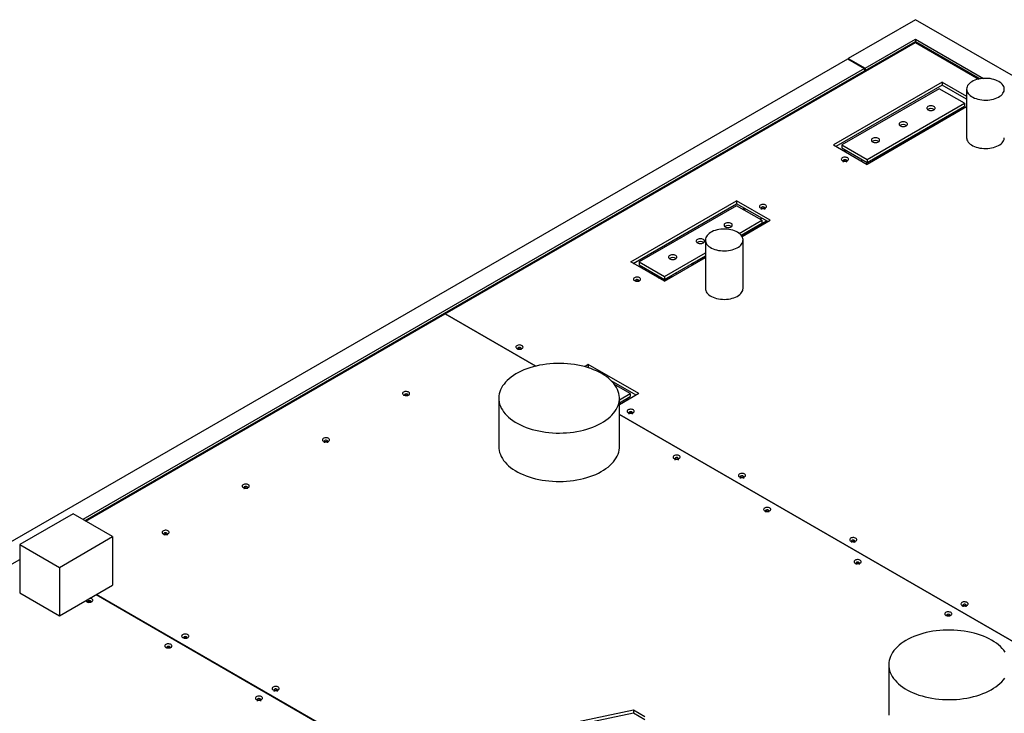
# Model space of a CAD drawing. Header units: millimetres. Extents: x 0 to 841, y 0 to 594.
# Tile 85 of 111: x 693 to 723, y 363 to 384. Entities that reach past the tile are written whole.
import ezdxf

# ---------------------------------------------------------------- set-up
doc = ezdxf.new("R2010")
doc.units = ezdxf.units.MM
doc.layers.add('TRAIT-FORT', color=4, linetype='Continuous', lineweight=25)

msp = doc.modelspace()

# ---------------------------------------------------------------- linework, layer by layer
at = {"layer": 'TRAIT-FORT', "color": 4, "linetype": 'Continuous', "lineweight": 25}
for p, q in [((720.427, 384.487), (718.37, 383.299)), ((761.426, 360.818), (720.427, 384.487)), ((718.884, 383.002), (720.427, 383.893)), ((718.884, 382.928), (720.427, 383.819)), ((720.427, 383.893), (722.513, 382.688)), ((720.427, 383.893), (720.427, 383.819)), ((720.427, 383.819), (722.406, 382.676)), ((706.029, 375.477), (720.427, 383.789)), ((720.427, 383.789), (722.368, 382.669)), ((690.086, 366.971), (718.357, 383.292)), ((718.357, 383.292), (718.871, 382.995)), ((718.37, 383.299), (718.884, 383.002)), ((718.37, 383.299), (718.37, 383.284)), ((718.871, 382.995), (694.937, 369.178)), ((695.001, 369.141), (718.871, 382.92)), ((718.871, 382.995), (718.871, 382.92)), ((718.871, 382.935), (718.884, 382.928)), ((718.884, 383.002), (718.884, 382.928)), ((721.25, 382.571), (717.918, 380.648)), ((721.25, 382.482), (717.995, 380.603)), ((721.159, 382.37), (718.176, 380.648)), ((721.93, 381.925), (721.159, 382.37)), ((721.25, 382.571), (721.994, 382.142)), ((721.25, 382.571), (721.25, 382.482)), ((721.994, 382.053), (721.25, 382.482)), ((721.995, 382.357), (721.995, 380.872)), ((721.995, 381.814), (718.947, 380.054)), ((718.948, 380.203), (721.93, 381.925)), ((718.948, 380.114), (721.93, 381.836)), ((721.93, 381.925), (721.93, 381.836)), ((721.559, 381.621), (721.61, 381.592)), ((721.642, 381.61), (721.591, 381.64)), ((721.596, 381.643), (721.597, 381.636)), ((718.907, 380.077), (720.928, 381.243)), ((720.928, 381.243), (720.929, 381.258)), ((720.928, 381.198), (720.928, 381.243)), ((720.928, 381.243), (720.967, 381.221)), ((721.07, 381.339), (721.122, 381.31)), ((717.918, 380.648), (718.947, 380.054)), ((718.176, 380.648), (718.176, 380.559)), ((718.176, 380.648), (718.948, 380.203)), ((718.176, 380.559), (718.948, 380.114)), ((718.285, 380.497), (718.233, 380.466)), ((718.265, 380.448), (718.317, 380.478)), ((718.753, 380.166), (718.806, 380.196)), ((718.948, 380.203), (718.948, 380.114)), ((711.712, 377.067), (714.953, 378.938)), ((711.789, 377.022), (714.953, 378.849)), ((714.95, 378.788), (711.967, 377.066)), ((715.721, 378.343), (714.95, 378.788)), ((715.981, 378.344), (714.953, 378.938)), ((714.953, 378.938), (714.953, 378.849)), ((715.904, 378.3), (714.953, 378.849)), ((715.192, 378.711), (715.138, 378.68)), ((715.17, 378.661), (715.224, 378.692)), ((715.659, 378.379), (715.713, 378.41)), ((715.028, 377.942), (715.721, 378.343)), ((715.087, 377.888), (715.721, 378.254)), ((715.097, 377.877), (715.867, 378.321)), ((715.118, 377.846), (715.981, 378.344)), ((715.721, 378.343), (715.721, 378.254)), ((713.994, 377.738), (713.994, 376.254)), ((715.148, 376.254), (715.148, 377.738)), ((712.739, 376.621), (713.994, 377.345)), ((712.739, 376.532), (713.994, 377.256)), ((712.74, 376.473), (713.994, 377.197)), ((713.606, 377.016), (713.994, 377.24)), ((712.74, 376.473), (711.712, 377.067)), ((711.967, 377.066), (711.967, 376.977)), ((711.967, 377.066), (712.739, 376.621)), ((711.967, 376.977), (712.739, 376.532)), ((712.078, 376.913), (712.028, 376.884)), ((712.06, 376.866), (712.11, 376.895)), ((713.612, 376.976), (713.56, 377.006)), ((713.644, 376.995), (713.592, 377.024)), ((712.549, 376.584), (712.599, 376.613)), ((712.703, 376.495), (712.932, 376.627)), ((712.739, 376.621), (712.739, 376.532)), ((712.932, 376.627), (712.933, 376.644)), ((712.932, 376.584), (712.932, 376.627)), ((712.969, 376.605), (712.932, 376.627)), ((713.123, 376.694), (713.072, 376.724)), ((695.027, 369.126), (706.026, 375.476)), ((706.026, 375.476), (708.8, 373.874)), ((708.804, 373.875), (706.029, 375.477)), ((706.029, 375.474), (706.029, 375.477)), ((710.411, 373.922), (710.3, 373.857)), ((711.954, 373.031), (710.411, 373.922)), ((710.411, 373.922), (710.411, 373.833)), ((710.411, 373.833), (710.402, 373.827)), ((710.443, 373.814), (710.411, 373.833)), ((711.877, 372.987), (711.115, 373.426)), ((711.697, 373.031), (711.217, 373.308)), ((711.364, 372.839), (711.697, 373.031)), ((711.954, 373.031), (711.364, 372.69)), ((711.697, 373.031), (711.697, 372.942)), ((707.669, 372.891), (707.669, 371.407)), ((711.364, 372.75), (711.697, 372.942)), ((711.364, 371.407), (711.364, 372.891)), ((711.597, 372.825), (711.546, 372.855)), ((711.629, 372.844), (711.578, 372.873)), ((725.385, 364.303), (711.364, 372.397)), ((711.364, 372.394), (725.018, 364.512)), ((694.632, 369.354), (692.999, 368.411)), ((695.846, 368.653), (694.632, 369.354)), ((694.213, 367.71), (695.846, 368.653)), ((695.846, 368.653), (695.846, 367.168)), ((692.999, 368.411), (694.213, 367.71)), ((692.999, 368.411), (692.999, 366.926)), ((682.669, 361.992), (692.999, 367.955)), ((694.213, 367.71), (694.213, 366.225)), ((692.999, 366.926), (694.213, 366.225)), ((694.213, 366.225), (695.846, 367.168)), ((695.34, 366.875), (709.681, 358.597)), ((709.683, 358.598), (695.342, 366.877)), ((719.608, 364.725), (719.608, 363.241)), ((711.792, 363.332), (709.044, 362.754)), ((712.143, 363.129), (711.792, 363.332)), ((711.792, 363.332), (711.792, 363.243)), ((711.792, 363.243), (709.093, 362.676)), ((712.143, 363.04), (711.792, 363.243))]:
    msp.add_line(p, q, dxfattribs=at)
at = {"layer": 'TRAIT-FORT', "color": 4, "linetype": 'Continuous', "lineweight": 25, "flags": 128}
for points in [[(720.427, 383.819), (720.427, 383.808), (720.427, 383.789)], [(720.427, 383.789), (720.427, 383.808), (720.427, 383.819)], [(718.873, 382.892), (718.871, 382.896), (718.861, 382.915), (718.861, 382.915)], [(718.873, 382.892), (718.871, 382.896), (718.862, 382.915), (718.862, 382.915)], [(722.98, 382.593), (722.934, 382.616), (722.885, 382.637), (722.831, 382.655), (722.775, 382.669), (722.716, 382.68), (722.656, 382.687), (722.595, 382.69), (722.533, 382.689), (722.472, 382.685), (722.413, 382.677), (722.355, 382.666), (722.299, 382.651), (722.246, 382.632), (722.198, 382.611), (722.153, 382.586), (722.113, 382.559), (722.079, 382.53), (722.049, 382.499), (722.026, 382.466), (722.009, 382.432), (721.999, 382.397), (721.995, 382.361), (721.997, 382.326), (722.006, 382.291), (722.021, 382.257), (722.043, 382.223), (722.071, 382.192), (722.104, 382.162), (722.142, 382.134), (722.186, 382.109), (722.234, 382.087), (722.285, 382.068), (722.34, 382.052), (722.398, 382.039), (722.457, 382.03), (722.518, 382.025), (722.58, 382.024), (722.641, 382.026), (722.701, 382.032), (722.76, 382.042), (722.817, 382.055), (722.871, 382.072), (722.922, 382.092), (722.969, 382.115), (723.011, 382.141), (723.049, 382.169), (723.08, 382.199), (723.107, 382.231), (723.127, 382.265), (723.141, 382.3), (723.148, 382.335), (723.149, 382.37), (723.143, 382.406), (723.131, 382.44), (723.112, 382.474), (723.088, 382.507), (723.057, 382.537), (723.021, 382.566), (722.98, 382.593)], [(720.992, 381.829), (720.97, 381.839), (720.944, 381.846), (720.916, 381.85), (720.888, 381.85), (720.86, 381.846), (720.834, 381.839), (720.812, 381.829), (720.794, 381.816), (720.782, 381.801), (720.775, 381.785), (720.775, 381.768), (720.782, 381.752), (720.794, 381.737), (720.812, 381.725), (720.834, 381.714), (720.86, 381.707), (720.888, 381.704), (720.916, 381.704), (720.944, 381.707), (720.97, 381.714), (720.992, 381.725), (721.01, 381.738), (721.022, 381.752), (721.028, 381.768), (721.028, 381.785), (721.022, 381.801), (721.01, 381.816), (720.992, 381.829)], [(720.143, 381.339), (720.121, 381.349), (720.095, 381.356), (720.068, 381.36), (720.039, 381.36), (720.011, 381.356), (719.986, 381.349), (719.963, 381.339), (719.946, 381.326), (719.933, 381.311), (719.927, 381.295), (719.927, 381.278), (719.933, 381.262), (719.946, 381.248), (719.963, 381.235), (719.986, 381.225), (720.011, 381.217), (720.039, 381.214), (720.068, 381.214), (720.095, 381.217), (720.121, 381.225), (720.143, 381.235), (720.161, 381.248), (720.173, 381.263), (720.18, 381.278), (720.18, 381.295), (720.173, 381.311), (720.161, 381.326), (720.143, 381.339)], [(719.295, 380.849), (719.273, 380.859), (719.247, 380.866), (719.219, 380.87), (719.191, 380.87), (719.163, 380.866), (719.137, 380.859), (719.115, 380.849), (719.097, 380.836), (719.085, 380.821), (719.078, 380.805), (719.078, 380.789), (719.085, 380.773), (719.097, 380.758), (719.115, 380.745), (719.137, 380.735), (719.163, 380.728), (719.191, 380.724), (719.219, 380.724), (719.247, 380.728), (719.273, 380.735), (719.295, 380.745), (719.313, 380.758), (719.325, 380.773), (719.331, 380.789), (719.331, 380.805), (719.325, 380.821), (719.313, 380.836), (719.295, 380.849)], [(721.995, 380.872), (721.997, 380.841), (722.006, 380.806), (722.021, 380.772), (722.043, 380.739), (722.071, 380.707), (722.104, 380.677), (722.142, 380.65), (722.186, 380.624), (722.234, 380.602), (722.285, 380.583), (722.34, 380.567), (722.398, 380.555), (722.457, 380.546), (722.518, 380.541), (722.58, 380.539), (722.641, 380.541), (722.701, 380.548), (722.76, 380.557), (722.817, 380.571), (722.871, 380.588), (722.922, 380.608), (722.969, 380.63), (723.011, 380.656), (723.049, 380.684), (723.08, 380.715), (723.107, 380.747), (723.127, 380.78), (723.141, 380.815), (723.148, 380.85), (723.149, 380.872)], [(718.19, 380.167), (718.212, 380.157), (718.237, 380.151), (718.264, 380.149), (718.291, 380.15), (718.317, 380.155), (718.339, 380.164), (718.357, 380.176), (718.37, 380.19), (718.376, 380.206), (718.375, 380.221), (718.367, 380.237), (718.353, 380.25), (718.334, 380.261), (718.31, 380.269), (718.284, 380.274), (718.257, 380.274), (718.23, 380.271), (718.206, 380.264), (718.185, 380.253), (718.17, 380.24), (718.161, 380.225), (718.158, 380.21), (718.162, 380.194), (718.173, 380.18), (718.19, 380.167)], [(718.322, 380.167), (718.322, 380.17), (718.316, 380.18), (718.306, 380.189), (718.29, 380.196), (718.272, 380.198), (718.253, 380.197), (718.236, 380.193), (718.223, 380.185), (718.214, 380.175), (718.213, 380.164), (718.218, 380.154), (718.229, 380.145)], [(718.322, 380.123), (718.322, 380.125), (718.316, 380.136), (718.306, 380.145), (718.29, 380.151), (718.272, 380.154), (718.253, 380.153), (718.236, 380.148), (718.223, 380.141), (718.214, 380.131), (718.213, 380.122)], [(715.683, 378.72), (715.705, 378.71), (715.73, 378.704), (715.757, 378.701), (715.784, 378.703), (715.81, 378.708), (715.832, 378.717), (715.85, 378.729), (715.863, 378.743), (715.869, 378.758), (715.868, 378.774), (715.86, 378.789), (715.846, 378.803), (715.827, 378.814), (715.803, 378.822), (715.777, 378.827), (715.75, 378.827), (715.723, 378.824), (715.699, 378.816), (715.678, 378.806), (715.663, 378.793), (715.654, 378.778), (715.651, 378.762), (715.655, 378.747), (715.666, 378.732), (715.683, 378.72)], [(715.815, 378.72), (715.815, 378.722), (715.809, 378.733), (715.799, 378.742), (715.783, 378.748), (715.765, 378.751), (715.746, 378.75), (715.729, 378.746), (715.716, 378.738), (715.707, 378.728), (715.706, 378.717), (715.711, 378.706), (715.721, 378.698)], [(715.815, 378.675), (715.815, 378.678), (715.809, 378.689), (715.799, 378.698), (715.783, 378.704), (715.765, 378.707), (715.746, 378.706), (715.729, 378.701), (715.716, 378.693), (715.707, 378.683), (715.706, 378.675)], [(714.783, 378.246), (714.761, 378.256), (714.735, 378.264), (714.707, 378.267), (714.679, 378.267), (714.651, 378.264), (714.625, 378.256), (714.603, 378.246), (714.585, 378.233), (714.573, 378.218), (714.567, 378.202), (714.566, 378.186), (714.573, 378.17), (714.585, 378.155), (714.603, 378.142), (714.625, 378.132), (714.651, 378.125), (714.679, 378.121), (714.707, 378.121), (714.735, 378.125), (714.761, 378.132), (714.783, 378.142), (714.801, 378.155), (714.813, 378.17), (714.819, 378.186), (714.819, 378.202), (714.813, 378.219), (714.801, 378.233), (714.783, 378.246)], [(713.934, 377.756), (713.912, 377.767), (713.886, 377.774), (713.859, 377.777), (713.83, 377.777), (713.802, 377.774), (713.777, 377.767), (713.755, 377.756), (713.737, 377.743), (713.724, 377.729), (713.718, 377.713), (713.718, 377.696), (713.724, 377.68), (713.737, 377.665), (713.754, 377.652), (713.777, 377.642), (713.802, 377.635), (713.83, 377.631), (713.859, 377.631), (713.887, 377.635), (713.912, 377.642), (713.934, 377.652), (713.952, 377.665), (713.965, 377.68), (713.971, 377.696), (713.971, 377.713), (713.964, 377.729), (713.952, 377.743), (713.934, 377.756)], [(714.979, 377.974), (714.934, 377.998), (714.884, 378.018), (714.831, 378.036), (714.774, 378.05), (714.716, 378.061), (714.655, 378.068), (714.594, 378.071), (714.533, 378.071), (714.472, 378.067), (714.412, 378.059), (714.354, 378.047), (714.298, 378.032), (714.246, 378.014), (714.197, 377.992), (714.152, 377.968), (714.113, 377.941), (714.078, 377.911), (714.049, 377.88), (714.026, 377.847), (714.009, 377.813), (713.998, 377.778), (713.994, 377.743), (713.997, 377.707), (714.006, 377.672), (714.021, 377.638), (714.042, 377.605), (714.07, 377.573), (714.103, 377.543), (714.142, 377.516), (714.185, 377.49), (714.233, 377.468), (714.285, 377.449), (714.34, 377.433), (714.397, 377.421), (714.457, 377.412), (714.518, 377.407), (714.579, 377.405), (714.64, 377.407), (714.701, 377.414), (714.76, 377.423), (714.817, 377.437), (714.871, 377.454), (714.922, 377.473), (714.968, 377.496), (715.011, 377.522), (715.048, 377.55), (715.08, 377.581), (715.106, 377.613), (715.126, 377.646), (715.14, 377.681), (715.147, 377.716), (715.148, 377.752), (715.142, 377.787), (715.13, 377.822), (715.112, 377.855), (715.087, 377.888), (715.057, 377.919), (715.021, 377.948), (714.979, 377.974)], [(713.086, 377.266), (713.064, 377.277), (713.038, 377.284), (713.01, 377.288), (712.982, 377.287), (712.954, 377.284), (712.928, 377.277), (712.906, 377.266), (712.888, 377.254), (712.876, 377.239), (712.87, 377.223), (712.869, 377.206), (712.876, 377.19), (712.888, 377.175), (712.906, 377.163), (712.928, 377.152), (712.954, 377.145), (712.982, 377.142), (713.01, 377.142), (713.038, 377.145), (713.064, 377.152), (713.086, 377.163), (713.104, 377.175), (713.116, 377.19), (713.122, 377.206), (713.122, 377.223), (713.116, 377.239), (713.104, 377.254), (713.086, 377.266)], [(711.826, 376.493), (711.848, 376.484), (711.873, 376.477), (711.9, 376.475), (711.927, 376.476), (711.953, 376.482), (711.975, 376.49), (711.993, 376.502), (712.006, 376.516), (712.012, 376.532), (712.011, 376.548), (712.003, 376.563), (711.989, 376.576), (711.97, 376.587), (711.946, 376.596), (711.92, 376.6), (711.893, 376.6), (711.866, 376.597), (711.842, 376.59), (711.821, 376.579), (711.806, 376.566), (711.797, 376.551), (711.794, 376.536), (711.798, 376.52), (711.809, 376.506), (711.826, 376.493)], [(711.958, 376.493), (711.958, 376.496), (711.952, 376.507), (711.942, 376.515), (711.926, 376.522), (711.908, 376.525), (711.889, 376.524), (711.872, 376.519), (711.859, 376.511), (711.85, 376.501), (711.849, 376.49), (711.854, 376.48), (711.865, 376.471)], [(713.994, 376.254), (713.997, 376.223), (714.006, 376.188), (714.021, 376.153), (714.042, 376.12), (714.07, 376.088), (714.103, 376.059), (714.142, 376.031), (714.185, 376.006), (714.233, 375.984), (714.285, 375.964), (714.34, 375.948), (714.397, 375.936), (714.457, 375.927), (714.518, 375.922), (714.579, 375.92), (714.64, 375.923), (714.701, 375.929), (714.76, 375.939), (714.817, 375.952), (714.871, 375.969), (714.922, 375.989), (714.968, 376.012), (715.011, 376.038), (715.048, 376.066), (715.08, 376.096), (715.106, 376.128), (715.126, 376.162), (715.14, 376.196), (715.147, 376.232), (715.148, 376.254)], [(708.225, 374.414), (708.247, 374.405), (708.272, 374.398), (708.299, 374.396), (708.326, 374.397), (708.352, 374.403), (708.374, 374.412), (708.392, 374.424), (708.405, 374.438), (708.411, 374.453), (708.41, 374.469), (708.402, 374.484), (708.388, 374.498), (708.369, 374.509), (708.345, 374.517), (708.319, 374.521), (708.292, 374.522), (708.265, 374.518), (708.241, 374.511), (708.22, 374.5), (708.205, 374.488), (708.196, 374.473), (708.193, 374.457), (708.197, 374.441), (708.208, 374.427), (708.225, 374.414)], [(708.357, 374.414), (708.357, 374.417), (708.351, 374.428), (708.341, 374.437), (708.325, 374.443), (708.307, 374.446), (708.288, 374.445), (708.271, 374.44), (708.257, 374.432), (708.249, 374.422), (708.248, 374.412), (708.253, 374.401), (708.263, 374.392)], [(708.357, 374.37), (708.357, 374.373), (708.351, 374.383), (708.341, 374.392), (708.325, 374.398), (708.307, 374.401), (708.288, 374.4), (708.271, 374.396), (708.257, 374.388), (708.249, 374.378), (708.248, 374.37)], [(710.823, 373.646), (710.744, 373.689), (710.661, 373.729), (710.574, 373.766), (710.483, 373.8), (710.389, 373.832), (710.292, 373.859), (710.192, 373.884), (710.09, 373.905), (709.986, 373.923), (709.88, 373.937), (709.773, 373.948), (709.666, 373.954), (709.557, 373.958), (709.449, 373.957), (709.341, 373.953), (709.233, 373.945), (709.126, 373.934), (709.021, 373.919), (708.917, 373.9), (708.816, 373.878), (708.717, 373.853), (708.621, 373.824), (708.527, 373.792), (708.437, 373.757), (708.351, 373.719), (708.269, 373.678), (708.191, 373.634), (708.118, 373.588), (708.05, 373.54), (707.987, 373.489), (707.928, 373.436), (707.876, 373.381), (707.829, 373.325), (707.788, 373.267), (707.752, 373.208), (707.723, 373.147), (707.701, 373.086), (707.684, 373.024), (707.673, 372.962), (707.669, 372.899), (707.672, 372.837), (707.681, 372.774), (707.696, 372.712), (707.717, 372.651), (707.745, 372.59), (707.778, 372.531), (707.818, 372.473), (707.863, 372.416), (707.915, 372.361), (707.971, 372.307), (708.033, 372.256), (708.101, 372.207), (708.173, 372.16), (708.25, 372.116), (708.33, 372.074), (708.416, 372.035), (708.505, 371.999), (708.597, 371.967), (708.692, 371.937), (708.791, 371.911), (708.892, 371.888), (708.995, 371.869), (709.1, 371.853), (709.206, 371.84), (709.314, 371.832), (709.422, 371.826), (709.53, 371.825), (709.639, 371.827), (709.747, 371.833), (709.854, 371.843), (709.96, 371.856), (710.064, 371.873), (710.167, 371.893), (710.267, 371.917), (710.365, 371.944), (710.46, 371.975), (710.552, 372.008), (710.639, 372.045), (710.724, 372.084), (710.804, 372.126), (710.879, 372.171), (710.95, 372.219), (711.016, 372.268), (711.077, 372.32), (711.132, 372.374), (711.182, 372.43), (711.226, 372.487), (711.264, 372.546), (711.296, 372.605), (711.322, 372.666), (711.342, 372.728), (711.356, 372.79), (711.363, 372.852), (711.364, 372.915), (711.358, 372.978), (711.346, 373.04), (711.328, 373.101), (711.303, 373.162), (711.273, 373.223), (711.236, 373.281), (711.193, 373.339), (711.145, 373.395), (711.091, 373.449), (711.032, 373.502), (710.967, 373.552), (710.897, 373.6), (710.823, 373.646)], [(704.754, 372.99), (704.776, 372.98), (704.801, 372.974), (704.828, 372.971), (704.855, 372.973), (704.881, 372.978), (704.904, 372.987), (704.922, 372.999), (704.934, 373.013), (704.94, 373.028), (704.939, 373.044), (704.931, 373.059), (704.918, 373.073), (704.898, 373.084), (704.875, 373.092), (704.848, 373.096), (704.821, 373.097), (704.794, 373.093), (704.77, 373.086), (704.75, 373.076), (704.734, 373.063), (704.725, 373.048), (704.722, 373.032), (704.727, 373.017), (704.737, 373.002), (704.754, 372.99)], [(704.882, 372.979), (704.884, 372.981), (704.886, 372.992), (704.881, 373.003), (704.87, 373.012), (704.854, 373.018), (704.836, 373.021), (704.817, 373.02), (704.8, 373.015), (704.787, 373.008), (704.779, 372.998), (704.777, 372.987), (704.78, 372.979)], [(711.632, 372.448), (711.654, 372.438), (711.679, 372.432), (711.706, 372.429), (711.733, 372.431), (711.759, 372.436), (711.781, 372.445), (711.799, 372.457), (711.812, 372.471), (711.818, 372.486), (711.817, 372.502), (711.809, 372.517), (711.795, 372.531), (711.776, 372.542), (711.752, 372.55), (711.726, 372.554), (711.699, 372.555), (711.672, 372.551), (711.648, 372.544), (711.627, 372.534), (711.612, 372.521), (711.603, 372.506), (711.6, 372.49), (711.604, 372.474), (711.615, 372.46), (711.632, 372.448)], [(711.764, 372.448), (711.763, 372.45), (711.758, 372.461), (711.748, 372.47), (711.732, 372.476), (711.714, 372.479), (711.695, 372.478), (711.678, 372.473), (711.664, 372.466), (711.656, 372.456), (711.655, 372.445), (711.66, 372.434), (711.67, 372.425)], [(711.764, 372.403), (711.763, 372.406), (711.758, 372.416), (711.748, 372.425), (711.732, 372.432), (711.714, 372.434), (711.695, 372.433), (711.678, 372.429), (711.664, 372.421), (711.656, 372.411), (711.655, 372.403)], [(702.299, 371.572), (702.321, 371.563), (702.346, 371.556), (702.373, 371.554), (702.4, 371.555), (702.426, 371.561), (702.448, 371.57), (702.467, 371.581), (702.479, 371.596), (702.485, 371.611), (702.484, 371.627), (702.476, 371.642), (702.463, 371.655), (702.443, 371.667), (702.42, 371.675), (702.393, 371.679), (702.366, 371.68), (702.339, 371.676), (702.315, 371.669), (702.294, 371.658), (702.279, 371.646), (702.27, 371.631), (702.267, 371.615), (702.271, 371.599), (702.282, 371.585), (702.299, 371.572)], [(702.431, 371.572), (702.431, 371.575), (702.426, 371.586), (702.415, 371.595), (702.399, 371.601), (702.381, 371.604), (702.362, 371.603), (702.345, 371.598), (702.332, 371.59), (702.324, 371.58), (702.322, 371.57), (702.327, 371.559), (702.338, 371.55)], [(702.431, 371.528), (702.431, 371.531), (702.426, 371.541), (702.415, 371.55), (702.399, 371.556), (702.381, 371.559), (702.362, 371.558), (702.345, 371.554), (702.332, 371.546), (702.324, 371.536), (702.322, 371.528)], [(707.669, 371.407), (707.672, 371.352), (707.681, 371.29), (707.696, 371.228), (707.717, 371.166), (707.745, 371.106), (707.778, 371.046), (707.818, 370.988), (707.863, 370.931), (707.915, 370.876), (707.971, 370.823), (708.033, 370.771), (708.101, 370.722), (708.173, 370.675), (708.25, 370.631), (708.33, 370.589), (708.416, 370.551), (708.505, 370.515), (708.597, 370.482), (708.692, 370.452), (708.791, 370.426), (708.892, 370.403), (708.995, 370.384), (709.1, 370.368), (709.206, 370.356), (709.314, 370.347), (709.422, 370.342), (709.53, 370.34), (709.639, 370.343), (709.747, 370.349), (709.854, 370.358), (709.96, 370.372), (710.064, 370.388), (710.167, 370.409), (710.267, 370.432), (710.365, 370.459), (710.46, 370.49), (710.552, 370.523), (710.639, 370.56), (710.724, 370.599), (710.804, 370.642), (710.879, 370.687), (710.95, 370.734), (711.016, 370.784), (711.077, 370.836), (711.132, 370.89), (711.182, 370.945), (711.226, 371.002), (711.264, 371.061), (711.296, 371.121), (711.322, 371.182), (711.342, 371.243), (711.356, 371.305), (711.363, 371.368), (711.364, 371.407)], [(713.038, 371.042), (713.059, 371.033), (713.084, 371.026), (713.111, 371.024), (713.138, 371.025), (713.164, 371.031), (713.187, 371.04), (713.205, 371.051), (713.217, 371.066), (713.223, 371.081), (713.222, 371.097), (713.215, 371.112), (713.201, 371.125), (713.182, 371.137), (713.158, 371.145), (713.132, 371.149), (713.104, 371.15), (713.078, 371.146), (713.053, 371.139), (713.033, 371.129), (713.018, 371.115), (713.008, 371.101), (713.006, 371.085), (713.01, 371.069), (713.021, 371.055), (713.038, 371.042)], [(713.169, 371.042), (713.169, 371.045), (713.164, 371.056), (713.153, 371.065), (713.138, 371.071), (713.12, 371.074), (713.101, 371.073), (713.083, 371.068), (713.07, 371.06), (713.062, 371.05), (713.06, 371.039), (713.065, 371.029), (713.076, 371.02)], [(713.169, 370.998), (713.169, 371.001), (713.164, 371.011), (713.153, 371.02), (713.138, 371.026), (713.12, 371.029), (713.101, 371.028), (713.083, 371.024), (713.07, 371.016), (713.062, 371.006), (713.06, 370.998)], [(715.039, 370.481), (715.06, 370.471), (715.086, 370.465), (715.112, 370.462), (715.14, 370.464), (715.166, 370.469), (715.188, 370.478), (715.206, 370.49), (715.219, 370.504), (715.225, 370.519), (715.224, 370.535), (715.216, 370.55), (715.202, 370.564), (715.183, 370.575), (715.159, 370.583), (715.133, 370.587), (715.106, 370.588), (715.079, 370.585), (715.055, 370.577), (715.034, 370.567), (715.019, 370.554), (715.009, 370.539), (715.007, 370.523), (715.011, 370.508), (715.022, 370.493), (715.039, 370.481)], [(699.844, 370.155), (699.866, 370.145), (699.891, 370.139), (699.918, 370.137), (699.945, 370.138), (699.971, 370.144), (699.993, 370.152), (700.012, 370.164), (700.024, 370.178), (700.03, 370.194), (700.029, 370.209), (700.021, 370.225), (700.007, 370.238), (699.988, 370.249), (699.965, 370.257), (699.938, 370.262), (699.911, 370.262), (699.884, 370.259), (699.86, 370.252), (699.839, 370.241), (699.824, 370.228), (699.815, 370.213), (699.812, 370.198), (699.816, 370.182), (699.827, 370.168), (699.844, 370.155)], [(715.171, 370.436), (715.17, 370.439), (715.166, 370.449), (715.155, 370.458), (715.139, 370.465), (715.121, 370.468), (715.102, 370.467), (715.085, 370.462), (715.071, 370.454), (715.063, 370.444), (715.061, 370.436)], [(715.171, 370.481), (715.17, 370.483), (715.166, 370.494), (715.155, 370.503), (715.139, 370.509), (715.121, 370.512), (715.102, 370.511), (715.085, 370.506), (715.071, 370.499), (715.063, 370.489), (715.062, 370.478), (715.067, 370.467), (715.077, 370.458)], [(699.976, 370.155), (699.976, 370.158), (699.971, 370.168), (699.96, 370.177), (699.944, 370.184), (699.926, 370.186), (699.907, 370.185), (699.89, 370.181), (699.877, 370.173), (699.869, 370.163), (699.867, 370.152), (699.872, 370.142), (699.883, 370.133)], [(699.976, 370.111), (699.976, 370.113), (699.971, 370.124), (699.96, 370.133), (699.944, 370.139), (699.926, 370.142), (699.907, 370.141), (699.89, 370.136), (699.877, 370.129), (699.869, 370.119), (699.867, 370.111)], [(715.81, 369.442), (715.832, 369.432), (715.857, 369.426), (715.884, 369.423), (715.911, 369.425), (715.937, 369.43), (715.959, 369.439), (715.978, 369.451), (715.99, 369.465), (715.996, 369.48), (715.995, 369.496), (715.988, 369.511), (715.974, 369.525), (715.954, 369.536), (715.931, 369.544), (715.905, 369.548), (715.877, 369.549), (715.85, 369.545), (715.826, 369.538), (715.805, 369.528), (715.79, 369.515), (715.781, 369.5), (715.778, 369.484), (715.783, 369.469), (715.793, 369.454), (715.81, 369.442)], [(715.938, 369.431), (715.94, 369.434), (715.942, 369.444), (715.937, 369.455), (715.926, 369.464), (715.911, 369.47), (715.892, 369.473), (715.873, 369.472), (715.856, 369.467), (715.843, 369.46), (715.835, 369.45), (715.833, 369.439), (715.836, 369.431)], [(715.942, 369.397), (715.942, 369.4), (715.937, 369.41), (715.926, 369.419), (715.911, 369.426), (715.892, 369.429), (715.873, 369.427), (715.856, 369.423), (715.843, 369.415), (715.835, 369.405), (715.833, 369.397)], [(697.389, 368.738), (697.411, 368.728), (697.436, 368.722), (697.463, 368.719), (697.49, 368.721), (697.516, 368.726), (697.538, 368.735), (697.556, 368.747), (697.569, 368.761), (697.575, 368.776), (697.574, 368.792), (697.566, 368.807), (697.552, 368.821), (697.533, 368.832), (697.51, 368.84), (697.483, 368.845), (697.456, 368.845), (697.429, 368.842), (697.405, 368.834), (697.384, 368.824), (697.369, 368.811), (697.36, 368.796), (697.357, 368.78), (697.361, 368.765), (697.372, 368.75), (697.389, 368.738)], [(697.517, 368.727), (697.519, 368.73), (697.521, 368.74), (697.516, 368.751), (697.505, 368.76), (697.489, 368.766), (697.471, 368.769), (697.452, 368.768), (697.435, 368.764), (697.421, 368.756), (697.413, 368.746), (697.412, 368.735), (697.415, 368.727)], [(697.521, 368.693), (697.521, 368.696), (697.516, 368.706), (697.505, 368.716), (697.489, 368.722), (697.471, 368.725), (697.452, 368.724), (697.435, 368.719), (697.421, 368.711), (697.413, 368.701), (697.412, 368.693)], [(718.446, 368.514), (718.467, 368.504), (718.493, 368.498), (718.519, 368.496), (718.547, 368.497), (718.572, 368.502), (718.595, 368.511), (718.613, 368.523), (718.626, 368.537), (718.632, 368.553), (718.631, 368.568), (718.623, 368.583), (718.609, 368.597), (718.59, 368.608), (718.566, 368.616), (718.54, 368.621), (718.513, 368.621), (718.486, 368.618), (718.462, 368.611), (718.441, 368.6), (718.426, 368.587), (718.416, 368.572), (718.414, 368.556), (718.418, 368.541), (718.429, 368.526), (718.446, 368.514)], [(718.577, 368.469), (718.577, 368.472), (718.572, 368.483), (718.562, 368.492), (718.546, 368.498), (718.528, 368.501), (718.509, 368.5), (718.492, 368.495), (718.478, 368.487), (718.47, 368.478), (718.468, 368.469)], [(718.574, 368.503), (718.576, 368.506), (718.577, 368.517), (718.572, 368.527), (718.562, 368.536), (718.546, 368.542), (718.528, 368.545), (718.509, 368.544), (718.492, 368.54), (718.478, 368.532), (718.47, 368.522), (718.469, 368.511), (718.472, 368.503)], [(718.583, 367.841), (718.605, 367.831), (718.63, 367.825), (718.657, 367.823), (718.684, 367.824), (718.71, 367.829), (718.732, 367.838), (718.75, 367.85), (718.763, 367.864), (718.769, 367.88), (718.768, 367.895), (718.76, 367.911), (718.746, 367.924), (718.727, 367.935), (718.703, 367.943), (718.677, 367.948), (718.65, 367.948), (718.623, 367.945), (718.599, 367.938), (718.578, 367.927), (718.563, 367.914), (718.554, 367.899), (718.551, 367.884), (718.555, 367.868), (718.566, 367.853), (718.583, 367.841)], [(718.715, 367.841), (718.714, 367.844), (718.71, 367.854), (718.699, 367.863), (718.683, 367.869), (718.665, 367.872), (718.646, 367.871), (718.629, 367.867), (718.615, 367.859), (718.608, 367.849), (718.606, 367.838), (718.611, 367.828), (718.622, 367.819)], [(718.715, 367.796), (718.714, 367.799), (718.71, 367.81), (718.699, 367.819), (718.683, 367.825), (718.665, 367.828), (718.646, 367.827), (718.629, 367.822), (718.615, 367.815), (718.608, 367.805), (718.606, 367.796)], [(695.052, 366.658), (695.074, 366.649), (695.099, 366.642), (695.126, 366.64), (695.153, 366.641), (695.179, 366.647), (695.202, 366.656), (695.22, 366.667), (695.232, 366.681), (695.238, 366.697), (695.237, 366.713), (695.23, 366.728), (695.216, 366.741), (695.196, 366.753), (695.173, 366.761), (695.148, 366.765)], [(695.184, 366.658), (695.184, 366.661), (695.179, 366.672), (695.168, 366.681), (695.153, 366.687), (695.134, 366.69), (695.116, 366.689), (695.098, 366.684), (695.085, 366.676), (695.077, 366.666), (695.075, 366.656), (695.08, 366.645), (695.091, 366.636)], [(721.853, 366.547), (721.874, 366.537), (721.9, 366.531), (721.927, 366.529), (721.954, 366.53), (721.979, 366.536), (722.002, 366.544), (722.02, 366.556), (722.033, 366.57), (722.039, 366.586), (722.038, 366.602), (722.03, 366.617), (722.016, 366.63), (721.997, 366.641), (721.973, 366.649), (721.947, 366.654), (721.92, 366.654), (721.893, 366.651), (721.869, 366.644), (721.848, 366.633), (721.833, 366.62), (721.823, 366.605), (721.821, 366.59), (721.825, 366.574), (721.836, 366.56), (721.853, 366.547)], [(721.356, 366.24), (721.377, 366.231), (721.402, 366.224), (721.429, 366.222), (721.457, 366.223), (721.482, 366.229), (721.505, 366.238), (721.523, 366.249), (721.536, 366.264), (721.541, 366.279), (721.541, 366.295), (721.533, 366.31), (721.519, 366.323), (721.5, 366.335), (721.476, 366.343), (721.45, 366.347), (721.423, 366.348), (721.396, 366.344), (721.371, 366.337), (721.351, 366.327), (721.336, 366.313), (721.326, 366.299), (721.324, 366.283), (721.328, 366.267), (721.339, 366.253), (721.356, 366.24)], [(721.984, 366.503), (721.984, 366.505), (721.979, 366.516), (721.968, 366.525), (721.953, 366.531), (721.935, 366.534), (721.916, 366.533), (721.899, 366.528), (721.885, 366.521), (721.877, 366.511), (721.875, 366.503)], [(721.984, 366.547), (721.984, 366.55), (721.979, 366.56), (721.968, 366.569), (721.953, 366.576), (721.935, 366.579), (721.916, 366.578), (721.899, 366.573), (721.885, 366.565), (721.877, 366.555), (721.876, 366.544), (721.88, 366.534), (721.891, 366.525)], [(721.484, 366.229), (721.485, 366.232), (721.487, 366.243), (721.482, 366.254), (721.471, 366.263), (721.456, 366.269), (721.438, 366.272), (721.419, 366.271), (721.402, 366.266), (721.388, 366.258), (721.38, 366.249), (721.378, 366.238), (721.382, 366.229)], [(722.761, 365.479), (722.682, 365.522), (722.599, 365.563), (722.512, 365.6), (722.421, 365.634), (722.327, 365.665), (722.23, 365.693), (722.13, 365.718), (722.028, 365.739), (721.924, 365.757), (721.818, 365.771), (721.712, 365.781), (721.604, 365.788), (721.495, 365.791), (721.387, 365.791), (721.279, 365.787), (721.171, 365.779), (721.065, 365.768), (720.959, 365.753), (720.856, 365.734), (720.754, 365.712), (720.655, 365.687), (720.559, 365.658), (720.466, 365.626), (720.376, 365.591), (720.29, 365.553), (720.207, 365.512), (720.13, 365.468), (720.056, 365.422), (719.988, 365.374), (719.925, 365.323), (719.866, 365.27), (719.814, 365.215), (719.767, 365.159), (719.726, 365.101), (719.691, 365.041), (719.661, 364.981), (719.639, 364.92), (719.622, 364.858), (719.612, 364.796), (719.608, 364.733), (719.61, 364.671), (719.619, 364.608), (719.634, 364.546), (719.655, 364.485), (719.683, 364.424), (719.716, 364.365), (719.756, 364.306), (719.802, 364.25), (719.853, 364.194), (719.91, 364.141), (719.972, 364.09), (720.039, 364.041), (720.111, 363.994), (720.188, 363.949), (720.269, 363.908), (720.354, 363.869), (720.443, 363.833), (720.535, 363.8), (720.631, 363.771), (720.729, 363.745), (720.83, 363.722), (720.933, 363.702), (721.038, 363.686), (721.145, 363.674), (721.252, 363.665), (721.36, 363.66), (721.468, 363.659), (721.577, 363.661), (721.685, 363.667), (721.792, 363.677), (721.898, 363.69), (722.003, 363.707), (722.105, 363.727), (722.205, 363.751), (722.303, 363.778), (722.398, 363.808), (722.49, 363.842), (722.578, 363.879), (722.662, 363.918), (722.742, 363.96), (722.817, 364.005), (722.888, 364.053), (722.954, 364.102), (723.015, 364.154), (723.07, 364.208), (723.12, 364.264), (723.164, 364.321)], [(697.989, 365.557), (698.011, 365.547), (698.036, 365.541), (698.063, 365.538), (698.09, 365.54), (698.116, 365.545), (698.139, 365.554), (698.157, 365.566), (698.169, 365.58), (698.175, 365.595), (698.174, 365.611), (698.167, 365.626), (698.153, 365.64), (698.133, 365.651), (698.11, 365.659), (698.084, 365.663), (698.056, 365.664), (698.03, 365.66), (698.005, 365.653), (697.985, 365.643), (697.969, 365.63), (697.96, 365.615), (697.958, 365.599), (697.962, 365.583), (697.973, 365.569), (697.989, 365.557)], [(698.118, 365.545), (698.119, 365.548), (698.121, 365.559), (698.116, 365.57), (698.105, 365.579), (698.09, 365.585), (698.071, 365.588), (698.053, 365.587), (698.035, 365.582), (698.022, 365.575), (698.014, 365.565), (698.012, 365.554), (698.016, 365.545)], [(723.174, 365.115), (723.132, 365.173), (723.083, 365.229), (723.029, 365.283), (722.97, 365.336), (722.905, 365.386), (722.835, 365.434), (722.761, 365.479)], [(697.475, 365.26), (697.497, 365.25), (697.522, 365.244), (697.549, 365.241), (697.576, 365.243), (697.602, 365.248), (697.624, 365.257), (697.643, 365.269), (697.655, 365.283), (697.661, 365.298), (697.66, 365.314), (697.652, 365.329), (697.638, 365.343), (697.619, 365.354), (697.596, 365.362), (697.569, 365.366), (697.542, 365.367), (697.515, 365.363), (697.491, 365.356), (697.471, 365.346), (697.455, 365.333), (697.446, 365.318), (697.443, 365.302), (697.448, 365.287), (697.458, 365.272), (697.475, 365.26)], [(697.603, 365.249), (697.605, 365.252), (697.607, 365.262), (697.602, 365.273), (697.591, 365.282), (697.575, 365.288), (697.557, 365.291), (697.538, 365.29), (697.521, 365.286), (697.508, 365.278), (697.5, 365.268), (697.498, 365.257), (697.501, 365.249)], [(700.762, 363.956), (700.784, 363.946), (700.809, 363.94), (700.836, 363.938), (700.863, 363.939), (700.889, 363.944), (700.911, 363.953), (700.929, 363.965), (700.942, 363.979), (700.948, 363.994), (700.947, 364.01), (700.939, 364.025), (700.925, 364.039), (700.906, 364.05), (700.883, 364.058), (700.856, 364.063), (700.829, 364.063), (700.802, 364.06), (700.778, 364.052), (700.757, 364.042), (700.742, 364.029), (700.733, 364.014), (700.73, 363.998), (700.734, 363.983), (700.745, 363.968), (700.762, 363.956)], [(700.89, 363.945), (700.892, 363.948), (700.894, 363.959), (700.889, 363.969), (700.878, 363.978), (700.862, 363.984), (700.844, 363.987), (700.825, 363.986), (700.808, 363.982), (700.795, 363.974), (700.787, 363.964), (700.785, 363.953), (700.788, 363.945)], [(700.894, 363.911), (700.894, 363.914), (700.889, 363.925), (700.878, 363.934), (700.862, 363.94), (700.844, 363.943), (700.825, 363.942), (700.808, 363.937), (700.795, 363.929), (700.787, 363.919), (700.785, 363.911)], [(700.248, 363.659), (700.27, 363.649), (700.295, 363.643), (700.322, 363.641), (700.349, 363.642), (700.375, 363.647), (700.397, 363.656), (700.415, 363.668), (700.428, 363.682), (700.434, 363.698), (700.433, 363.713), (700.425, 363.729), (700.411, 363.742), (700.392, 363.753), (700.368, 363.761), (700.342, 363.766), (700.315, 363.766), (700.288, 363.763), (700.264, 363.756), (700.243, 363.745), (700.228, 363.732), (700.219, 363.717), (700.216, 363.702), (700.22, 363.686), (700.231, 363.672), (700.248, 363.659)], [(700.38, 363.614), (700.379, 363.617), (700.374, 363.628), (700.364, 363.637), (700.348, 363.643), (700.33, 363.646), (700.311, 363.645), (700.294, 363.64), (700.28, 363.633), (700.272, 363.623), (700.27, 363.614)], [(700.376, 363.648), (700.378, 363.651), (700.379, 363.662), (700.374, 363.672), (700.364, 363.681), (700.348, 363.688), (700.33, 363.69), (700.311, 363.689), (700.294, 363.685), (700.28, 363.677), (700.272, 363.667), (700.271, 363.656), (700.274, 363.648)], [(719.608, 363.241), (719.61, 363.186)]]:
    msp.add_lwpolyline(points, dxfattribs=at)
at = {"layer": 'TRAIT-FORT', "color": 4, "linetype": 'Continuous', "lineweight": 25}
for centre, radius, start, end in [((720.902, 381.577), 0.186, 56.9402, 123.0598), ((720.053, 381.087), 0.185, 56.9217, 123.0783), ((719.205, 380.597), 0.185, 56.9217, 123.0783), ((714.693, 377.995), 0.185, 56.7994, 123.2006), ((713.844, 377.505), 0.185, 56.7994, 123.2006), ((712.996, 377.015), 0.185, 56.7994, 123.2006), ((711.903, 376.385), 0.0947, 74.376, 105.624), ((704.831, 372.886), 0.0906, 73.6477, 106.3523), ((695.079, 366.713), 0.0607, 199.9096, 243.937), ((695.13, 366.555), 0.0906, 73.6477, 106.3523), ((721.433, 366.142), 0.086, 72.7168, 107.1557), ((698.067, 365.453), 0.0906, 73.6477, 106.3523), ((697.552, 365.156), 0.0906, 73.6477, 106.3523)]:
    msp.add_arc(centre, radius, start, end, dxfattribs=at)

doc.saveas('drawing.dxf')
